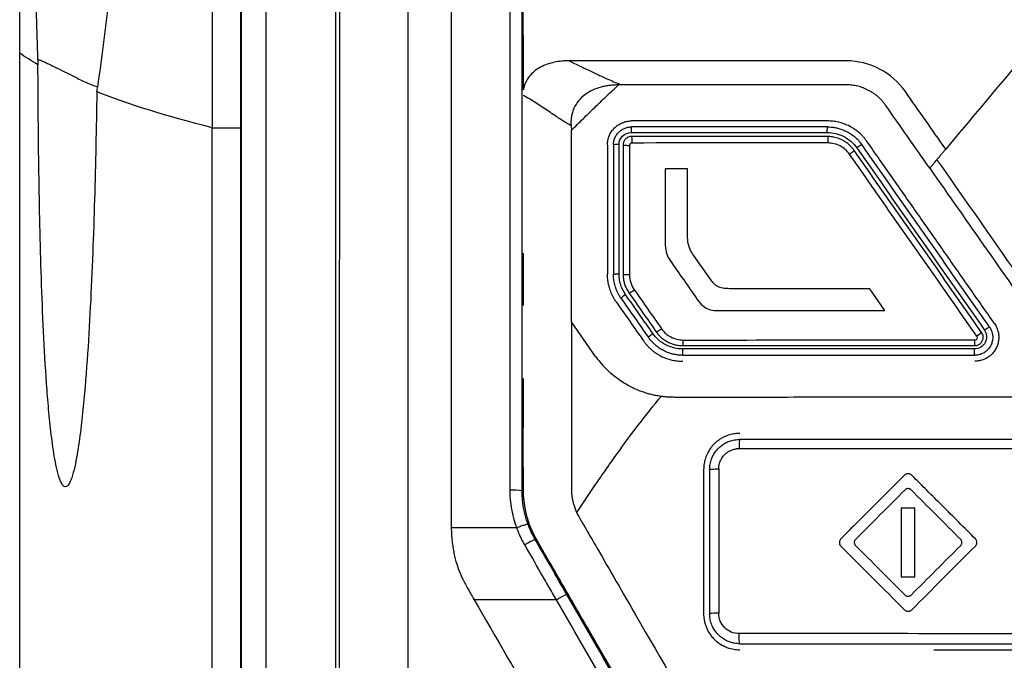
# Model space of a CAD drawing. Header units: millimetres. Extents: x -1263 to 1500, y -1080 to 1468.
# Tile 98 of 166: x 252 to 293, y 238 to 264. Entities that reach past the tile are written whole.
import ezdxf

# ---------------------------------------------------------------- set-up
doc = ezdxf.new("R2010")
doc.units = ezdxf.units.MM

msp = doc.modelspace()

# ---------------------------------------------------------------- linework, layer by layer
at = {"color": 7, "linetype": 'Continuous', "lineweight": 25}
for p, q in [((255.705, 261.552), (255.706, 261.552)), ((260.457, 259.851), (261.657, 259.851)), ((261.657, 259.851), (261.665, 259.851)), ((262.709, 259.925), (262.705, 259.925)), ((275.394, 259.939), (275.408, 259.741)), ((290.845, 258.806), (290.863, 258.828)), ((280.239, 258.148), (279.314, 258.149)), ((273.408, 252.454), (273.408, 254.637)), ((281.223, 253.506), (280.484, 254.558)), ((288.443, 252.243), (287.82, 253.154)), ((276.415, 250.343), (275.408, 251.781)), ((280.908, 245.637), (280.908, 239.637)), ((281.158, 245.637), (281.158, 239.637)), ((289.7, 244.03), (289.128, 244.03)), ((289.128, 244.03), (289.128, 241.17)), ((289.7, 241.17), (289.7, 244.03)), ((270.408, 243.213), (270.408, 243.211)), ((273.134, 243.211), (270.408, 243.211)), ((289.128, 241.17), (289.7, 241.17)), ((274.787, 240.211), (271.366, 240.211)), ((290.491, 238.138), (296.408, 238.138))]:
    msp.add_line(p, q, dxfattribs=at)
for centre, radius, start, end in [((272.982, 242.503), 2.275, 80.5014, 93.1413), ((274.922, 240.217), 2.705, 112.1904, 122.531)]:
    msp.add_arc(centre, radius, start, end, dxfattribs=at)
for points in [[(252.457, 262.956), (252.457, 306.671), (252.457, 350.236), (252.457, 393.391)], [(261.657, 259.851), (261.657, 276.75), (261.657, 310.433), (261.657, 343.886), (261.657, 360.555)], [(262.705, 259.925), (262.705, 293.653), (262.705, 327.274), (262.705, 360.551)], [(273.408, 262.637), (273.407, 277.716), (273.407, 292.736), (273.407, 307.637)], [(270.407, 288.671), (270.407, 273.583), (270.408, 258.412), (270.408, 243.213)], [(272.858, 244.774), (272.858, 259.45), (272.857, 274.099), (272.857, 288.671)], [(273.358, 244.747), (273.358, 259.411), (273.357, 274.047), (273.357, 288.605)], [(252.457, 254.304), (252.457, 257.189), (252.457, 260.072), (252.457, 262.956)], [(253.217, 262.476), (252.939, 262.635), (252.686, 262.795), (252.457, 262.956)], [(253.203, 262.707), (253.208, 262.63), (253.212, 262.553), (253.217, 262.476)], [(273.408, 261.424), (273.408, 261.828), (273.408, 262.233), (273.408, 262.637)], [(294, 262.566), (292.993, 261.366), (291.985, 260.165), (290.978, 258.965)], [(255.663, 261.341), (255.677, 261.412), (255.691, 261.482), (255.706, 261.552)], [(260.457, 259.851), (258.601, 260.325), (256.999, 260.824), (255.663, 261.341)], [(277.492, 261.638), (277.452, 261.637), (277.411, 261.636), (277.371, 261.635)], [(286.844, 261.638), (283.725, 261.638), (280.607, 261.638), (277.492, 261.638)], [(290.978, 258.965), (290.419, 259.763), (289.86, 260.561), (289.302, 261.358)], [(290.312, 258.172), (289.702, 259.043), (289.092, 259.914), (288.483, 260.785)], [(261.657, 171.492), (261.657, 200.864), (261.657, 230.396), (261.657, 259.851)], [(275.407, 254.637), (275.407, 256.339), (275.407, 258.04), (275.407, 259.741)], [(286.063, 259.888), (283.343, 259.887), (280.625, 259.887), (277.908, 259.887)], [(276.908, 259.137), (276.908, 257.344), (276.908, 255.55), (276.908, 253.756)], [(277.158, 259.137), (277.158, 257.344), (277.158, 255.551), (277.158, 253.756)], [(277.826, 259.119), (277.826, 257.327), (277.825, 255.535), (277.825, 253.741)], [(277.926, 259.237), (277.925, 259.231), (277.925, 259.225), (277.925, 259.218)], [(286.075, 259.219), (283.356, 259.219), (280.64, 259.219), (277.925, 259.218)], [(286.077, 259.238), (286.076, 259.231), (286.075, 259.225), (286.075, 259.219)], [(292.473, 251.338), (290.697, 253.874), (288.929, 256.399), (287.169, 258.912)], [(287.28, 259.016), (289.047, 256.492), (290.816, 253.966), (292.586, 251.438)], [(292.8, 251.568), (291.031, 254.094), (289.263, 256.619), (287.497, 259.141)], [(292.277, 251.181), (290.51, 253.705), (288.743, 256.229), (286.977, 258.75)], [(279.314, 258.149), (279.314, 257.086), (279.314, 256.023), (279.314, 254.96)], [(280.239, 255.467), (280.239, 256.361), (280.239, 257.254), (280.239, 258.148)], [(290.312, 258.172), (291.905, 255.897), (293.499, 253.621), (295.094, 251.343)], [(280.254, 255.121), (280.24, 255.235), (280.239, 255.352), (280.239, 255.467)], [(279.314, 254.96), (279.314, 254.837), (279.334, 254.712), (279.375, 254.596)], [(280.35, 254.782), (280.299, 254.889), (280.268, 255.005), (280.254, 255.121)], [(280.484, 254.558), (280.434, 254.629), (280.388, 254.704), (280.35, 254.782)], [(275.406, 251.781), (275.407, 252.733), (275.407, 253.685), (275.407, 254.637)], [(279.375, 254.596), (279.408, 254.502), (279.455, 254.411), (279.513, 254.33)], [(252.457, 252.744), (252.457, 253.264), (252.457, 253.784), (252.457, 254.304)], [(279.513, 254.33), (279.89, 253.791), (280.267, 253.251), (280.645, 252.712)], [(277.661, 252.912), (277.486, 253.162), (277.389, 253.465), (277.39, 253.774)], [(277.825, 253.741), (277.826, 253.509), (277.893, 253.298), (278.024, 253.109)], [(281.327, 253.375), (281.289, 253.415), (281.255, 253.46), (281.223, 253.506)], [(281.525, 253.229), (281.45, 253.262), (281.383, 253.315), (281.327, 253.375)], [(281.761, 253.17), (281.68, 253.179), (281.599, 253.196), (281.525, 253.229)], [(282.066, 253.157), (281.964, 253.157), (281.862, 253.158), (281.761, 253.17)], [(287.82, 253.154), (285.901, 253.155), (283.983, 253.156), (282.066, 253.157)], [(252.457, 250.918), (252.457, 251.527), (252.457, 252.135), (252.457, 252.744)], [(277.474, 252.752), (277.852, 252.213), (278.23, 251.673), (278.608, 251.134)], [(278.796, 251.292), (278.418, 251.832), (278.039, 252.372), (277.661, 252.912)], [(277.802, 252.982), (278.179, 252.443), (278.557, 251.903), (278.936, 251.363)], [(278.024, 253.109), (278.402, 252.57), (278.779, 252.031), (279.157, 251.492)], [(280.645, 252.712), (280.718, 252.608), (280.798, 252.508), (280.897, 252.429)], [(280.897, 252.429), (280.972, 252.369), (281.06, 252.322), (281.153, 252.293)], [(281.153, 252.293), (281.279, 252.254), (281.414, 252.243), (281.546, 252.243)], [(281.546, 252.243), (283.844, 252.243), (286.143, 252.243), (288.443, 252.243)], [(292.8, 251.568), (292.888, 251.443), (292.936, 251.29), (292.936, 251.138)], [(292.536, 251.138), (292.536, 251.209), (292.513, 251.28), (292.473, 251.338)], [(252.457, 183.113), (252.457, 205.724), (252.457, 228.338), (252.457, 250.918)], [(280.06, 251.022), (284.102, 251.023), (288.148, 251.024), (292.196, 251.024)], [(276.415, 250.343), (276.599, 250.08), (276.811, 249.843), (277.052, 249.632)], [(280.028, 250.651), (280.027, 250.647), (280.026, 250.642), (280.025, 250.637)], [(292.178, 250.652), (288.125, 250.652), (284.075, 250.651), (280.028, 250.651)], [(280.041, 250.387), (284.087, 250.387), (288.135, 250.388), (292.186, 250.388)], [(292.177, 250.638), (292.177, 250.642), (292.178, 250.647), (292.178, 250.652)], [(296.408, 246.888), (291.738, 246.888), (287.071, 246.888), (282.408, 246.887)], [(282.384, 246.507), (287.052, 246.506), (291.723, 246.506), (296.397, 246.506)], [(281.534, 245.659), (281.534, 243.661), (281.535, 241.657), (281.535, 239.656)], [(289.567, 245.396), (289.556, 245.408), (289.543, 245.418), (289.53, 245.426)], [(273.134, 243.211), (272.95, 243.716), (272.858, 244.237), (272.858, 244.774)], [(273.604, 243.356), (273.44, 243.805), (273.358, 244.27), (273.358, 244.747)], [(289.289, 244.788), (288.601, 244.101), (287.914, 243.413), (287.226, 242.725)], [(291.602, 242.725), (290.915, 243.413), (290.227, 244.101), (289.54, 244.788)], [(273.9, 242.722), (273.782, 242.926), (273.684, 243.138), (273.604, 243.356)], [(275.22, 240.437), (274.78, 241.199), (274.34, 241.96), (273.9, 242.722)], [(286.617, 242.753), (286.606, 242.742), (286.596, 242.729), (286.588, 242.716)], [(292.211, 242.447), (292.222, 242.458), (292.232, 242.47), (292.241, 242.483)], [(286.617, 242.446), (287.512, 241.552), (288.393, 240.67), (289.261, 239.803)], [(287.226, 242.474), (287.914, 241.787), (288.601, 241.099), (289.289, 240.411)], [(289.54, 240.411), (290.227, 241.099), (290.915, 241.787), (291.602, 242.474)], [(289.568, 239.803), (290.428, 240.663), (291.309, 241.544), (292.211, 242.447)], [(271.078, 240.71), (271.15, 240.585), (271.246, 240.418), (271.366, 240.211)], [(289.261, 239.803), (289.272, 239.792), (289.285, 239.781), (289.298, 239.773)], [(296.398, 238.805), (291.724, 238.805), (287.053, 238.806), (282.385, 238.806)], [(282.408, 238.387), (287.072, 238.388), (291.738, 238.388), (296.408, 238.388)]]:
    msp.add_open_spline(points, degree=3, dxfattribs=at)
for points, knots in [([(255.482, 378.337), (255.201, 373.521), (254.953, 368.703), (254.526, 359.065), (254.345, 354.247), (253.876, 339.789), (253.656, 330.15), (253.399, 315.688), (253.325, 310.866), (253.2, 301.223), (253.148, 296.401), (253.089, 289.168), (253.072, 286.757), (253.047, 281.937), (253.039, 279.527), (253.037, 274.711), (253.043, 272.304), (253.075, 268.698), (253.089, 267.497), (253.132, 265.099), (253.16, 263.901), (253.203, 262.707)], [0, 0, 0, 0, 0.125, 0.125, 0.25, 0.25, 0.5, 0.5, 0.625, 0.625, 0.75, 0.75, 0.8125, 0.8125, 0.875, 0.875, 0.9375, 0.9375, 0.96875, 0.96875, 1, 1, 1, 1]), ([(255.705, 261.552), (255.88, 262.711), (256.026, 263.89), (256.287, 266.271), (256.4, 267.466), (256.708, 271.059), (256.872, 273.466), (257.156, 278.292), (257.276, 280.713), (257.49, 285.547), (257.584, 287.962), (257.84, 295.204), (257.976, 300.026), (258.234, 309.663), (258.354, 314.479), (258.593, 324.105), (258.712, 328.915), (258.959, 338.531), (259.089, 343.337), (259.36, 352.938), (259.501, 357.734), (259.769, 367.31), (259.896, 372.091), (260.004, 376.863)], [0, 0, 0, 0, 0.03125, 0.03125, 0.0625, 0.0625, 0.125, 0.125, 0.1875, 0.1875, 0.25, 0.25, 0.375, 0.375, 0.5, 0.5, 0.625, 0.625, 0.75, 0.75, 0.875, 0.875, 1, 1, 1, 1]), ([(265.607, 173.307), (265.607, 204.872), (265.606, 236.525), (265.606, 299.61), (265.605, 331.042), (265.605, 362.169)], [0, 0, 0, 0, 0.5, 0.5, 1, 1, 1, 1]), ([(260.457, 361.755), (260.457, 344.947), (260.457, 328.021), (260.457, 294.022), (260.457, 276.95), (260.457, 259.851)], [0, 0, 0, 0, 0.5, 0.5, 1, 1, 1, 1]), ([(261.66, 360.551), (261.661, 352.225), (261.661, 343.879), (261.662, 327.149), (261.662, 318.766), (261.663, 301.974), (261.663, 293.562), (261.664, 276.72), (261.664, 268.29), (261.665, 259.851)], [0, 0, 0, 0, 0.25, 0.25, 0.5, 0.5, 0.75, 0.75, 1, 1, 1, 1]), ([(262.709, 259.925), (262.709, 260.826), (262.709, 262.617), (262.709, 265.284), (262.709, 267.914), (262.709, 270.508), (262.709, 273.065), (262.709, 275.586), (262.709, 278.07), (262.709, 280.518), (262.709, 282.929), (262.709, 285.304), (262.709, 287.642), (262.709, 289.944), (262.709, 292.21), (262.709, 294.438), (262.709, 296.631), (262.709, 298.787), (262.709, 300.907), (262.709, 302.99), (262.709, 305.037), (262.709, 307.047), (262.709, 309.021), (262.709, 310.959), (262.709, 312.86), (262.709, 314.725), (262.709, 316.554), (262.709, 318.347), (262.709, 320.103), (262.709, 321.823), (262.709, 323.507), (262.709, 325.154), (262.709, 326.766), (262.709, 328.341), (262.709, 329.88), (262.709, 331.383), (262.709, 332.85), (262.709, 334.281), (262.709, 335.676), (262.709, 337.035), (262.709, 338.358), (262.709, 339.644), (262.709, 340.895), (262.709, 342.11), (262.709, 343.289), (262.709, 344.432), (262.709, 345.54), (262.709, 346.611), (262.709, 347.647), (262.709, 348.646), (262.709, 349.61), (262.709, 350.538), (262.709, 351.431), (262.709, 352.287), (262.709, 353.108), (262.709, 353.894), (262.709, 354.643), (262.709, 355.357), (262.709, 356.035), (262.709, 356.677), (262.709, 357.284), (262.709, 357.856), (262.709, 358.391), (262.709, 358.891), (262.709, 359.356), (262.709, 359.784), (262.709, 360.178), (262.709, 360.428), (262.709, 360.547)], [0, 0, 0, 0, 0.02672, 0.053084, 0.079092, 0.104744, 0.13004, 0.15498, 0.179564, 0.203793, 0.227665, 0.251181, 0.274341, 0.297146, 0.319594, 0.341687, 0.363423, 0.384804, 0.405829, 0.426498, 0.44681, 0.466767, 0.486368, 0.505613, 0.524502, 0.543035, 0.561212, 0.579033, 0.596499, 0.613608, 0.630361, 0.646759, 0.6628, 0.678486, 0.693815, 0.708789, 0.723406, 0.737668, 0.751574, 0.765124, 0.778317, 0.791155, 0.803637, 0.815763, 0.827533, 0.838947, 0.850006, 0.860708, 0.871054, 0.881044, 0.890678, 0.899957, 0.908879, 0.917446, 0.925656, 0.933511, 0.941009, 0.948152, 0.954938, 0.961369, 0.967444, 0.973163, 0.978525, 0.983532, 0.988183, 0.992478, 0.996417, 1, 1, 1, 1]), ([(265.768, 173.306), (265.768, 174.178), (265.768, 175.922), (265.767, 178.538), (265.767, 181.154), (265.767, 183.771), (265.766, 186.387), (265.766, 189.004), (265.766, 191.621), (265.765, 194.239), (265.765, 196.856), (265.765, 199.474), (265.765, 202.091), (265.765, 204.709), (265.764, 207.327), (265.764, 209.944), (265.764, 212.562), (265.764, 215.18), (265.764, 217.797), (265.764, 220.415), (265.764, 223.032), (265.764, 225.649), (265.765, 228.267), (265.765, 230.883), (265.765, 233.5), (265.765, 236.117), (265.765, 238.733), (265.766, 243.314), (265.767, 249.857), (265.768, 258.356), (265.77, 266.843), (265.772, 275.323), (265.774, 283.792), (265.777, 290.843), (265.779, 296.475), (265.78, 300.282), (265.782, 304.503), (265.783, 307.315), (265.784, 309.137)], [0, 0, 0, 0, 0.019244, 0.038486, 0.057726, 0.076965, 0.096203, 0.115439, 0.134673, 0.153907, 0.173139, 0.192371, 0.211601, 0.230831, 0.250059, 0.269287, 0.288515, 0.307742, 0.326968, 0.346195, 0.365421, 0.384646, 0.403872, 0.423098, 0.442324, 0.46155, 0.480776, 0.500003, 0.562569, 0.62509, 0.687571, 0.750013, 0.812559, 0.874993, 0.906248, 0.937489, 0.959486, 1, 1, 1, 1]), ([(268.607, 309.137), (268.607, 288.227), (268.607, 267.187), (268.608, 225.023), (268.608, 203.898), (268.609, 182.817)], [0, 0, 0, 0, 0.5, 0.5, 1, 1, 1, 1]), ([(253.203, 262.707), (253.244, 262.691), (253.322, 262.661), (253.457, 262.603), (253.618, 262.528), (253.996, 262.344), (254.416, 262.138), (254.865, 261.909), (255.105, 261.791), (255.346, 261.683), (255.549, 261.603), (255.666, 261.565), (255.705, 261.552)], [0, 0, 0, 0, 0.060505, 0.11628, 0.194543, 0.285042, 0.622704, 0.707268, 0.791895, 0.883976, 0.961301, 1, 1, 1, 1]), ([(275.304, 262.637), (275.266, 262.637), (275.164, 262.636), (274.961, 262.622), (274.595, 262.567), (274.199, 262.433), (273.857, 262.206), (273.665, 262.01), (273.537, 261.812), (273.452, 261.624), (273.422, 261.491), (273.408, 261.424)], [0, 0, 0, 0, 0.046072, 0.125465, 0.250154, 0.499406, 0.628688, 0.7494, 0.832631, 0.915862, 1, 1, 1, 1]), ([(286.844, 262.637), (286.604, 262.639), (286.363, 262.638), (285.882, 262.638), (285.16, 262.638), (283.476, 262.637), (280.109, 262.637), (277.225, 262.637), (275.304, 262.637)], [0, 0, 0, 0, 0.0625, 0.0625, 0.125, 0.25, 0.5, 1, 1, 1, 1]), ([(275.304, 262.637), (275.383, 262.6), (275.541, 262.526), (275.772, 262.417), (275.998, 262.31), (276.218, 262.204), (276.429, 262.104), (276.676, 261.985), (276.94, 261.864), (277.227, 261.741), (277.404, 261.672), (277.492, 261.638)], [0, 0, 0, 0, 0.101127, 0.201645, 0.301609, 0.401066, 0.500062, 0.592094, 0.750106, 0.876032, 1, 1, 1, 1]), ([(289.302, 261.358), (289.024, 261.754), (288.653, 262.075), (287.805, 262.514), (287.329, 262.634), (286.844, 262.637)], [0, 0, 0, 0, 0.5, 0.5, 1, 1, 1, 1]), ([(255.663, 261.341), (255.643, 259.849), (255.613, 258.358), (255.527, 255.378), (255.472, 253.89), (255.357, 251.662), (255.314, 250.918), (255.209, 249.443), (255.149, 248.71), (255.036, 247.627), (254.994, 247.268), (254.921, 246.737), (254.895, 246.562), (254.838, 246.213), (254.807, 246.04), (254.738, 245.707), (254.699, 245.545), (254.632, 245.322), (254.609, 245.252), (254.557, 245.124), (254.529, 245.066), (254.47, 244.974), (254.437, 244.939), (254.372, 244.907), (254.338, 244.909), (254.274, 244.947), (254.244, 244.983), (254.189, 245.073), (254.163, 245.129), (254.091, 245.311), (254.051, 245.452), (253.979, 245.755), (253.947, 245.913), (253.861, 246.398), (253.814, 246.737), (253.73, 247.43), (253.694, 247.784), (253.63, 248.495), (253.602, 248.853), (253.525, 249.931), (253.484, 250.656), (253.414, 252.113), (253.385, 252.846), (253.312, 255.051), (253.28, 256.533), (253.235, 259.501), (253.223, 260.988), (253.217, 262.476)], [0, 0, 0, 0, 0.125, 0.125, 0.25, 0.25, 0.3125, 0.3125, 0.375, 0.375, 0.40625, 0.40625, 0.421875, 0.421875, 0.4375, 0.4375, 0.453125, 0.453125, 0.460937, 0.460937, 0.46875, 0.46875, 0.476562, 0.476562, 0.484375, 0.484375, 0.492187, 0.492187, 0.5, 0.5, 0.515625, 0.515625, 0.53125, 0.53125, 0.5625, 0.5625, 0.59375, 0.59375, 0.625, 0.625, 0.6875, 0.6875, 0.75, 0.75, 0.875, 0.875, 1, 1, 1, 1]), ([(277.371, 261.635), (277.307, 261.634), (277.181, 261.631), (276.995, 261.612), (276.817, 261.584), (276.577, 261.529), (276.287, 261.428), (275.964, 261.239), (275.694, 260.987), (275.532, 260.722), (275.447, 260.492), (275.407, 260.312), (275.386, 260.126), (275.391, 260.002), (275.394, 259.939)], [0, 0, 0, 0, 0.064996, 0.127914, 0.188991, 0.248481, 0.378007, 0.499068, 0.625615, 0.748812, 0.810556, 0.873907, 0.936385, 1, 1, 1, 1]), ([(275.408, 259.741), (275.568, 259.903), (275.89, 260.226), (276.379, 260.702), (276.872, 261.173), (277.204, 261.481), (277.371, 261.635)], [0, 0, 0, 0, 0.250846, 0.5011052, 0.7508118, 1, 1, 1, 1]), ([(288.483, 260.785), (288.456, 260.822), (288.402, 260.895), (288.312, 260.998), (288.216, 261.095), (288.114, 261.184), (288.005, 261.267), (287.889, 261.342), (287.738, 261.427), (287.548, 261.513), (287.319, 261.585), (287.084, 261.629), (286.924, 261.635), (286.844, 261.638)], [0, 0, 0, 0, 0.071704, 0.142757, 0.213497, 0.284267, 0.35541, 0.427262, 0.500152, 0.627059, 0.75145, 0.875146, 1, 1, 1, 1]), ([(275.394, 259.939), (275.346, 259.965), (275.246, 260.02), (275.092, 260.113), (274.915, 260.227), (274.701, 260.37), (274.459, 260.538), (274.202, 260.713), (273.948, 260.88), (273.684, 261.042), (273.502, 261.14), (273.408, 261.19)], [0, 0, 0, 0, 0.077532, 0.160725, 0.24971, 0.363548, 0.50029, 0.626871, 0.749928, 0.870393, 1, 1, 1, 1]), ([(276.908, 259.137), (276.909, 259.17), (276.91, 259.236), (276.925, 259.333), (276.949, 259.428), (276.993, 259.551), (277.07, 259.696), (277.195, 259.848), (277.348, 259.974), (277.522, 260.065), (277.711, 260.126), (277.842, 260.134), (277.908, 260.137)], [0, 0, 0, 0, 0.062912, 0.125188, 0.187441, 0.250282, 0.375148, 0.500025, 0.623873, 0.749259, 0.875243, 1, 1, 1, 1]), ([(286.063, 260.138), (285.384, 260.138), (284.024, 260.137), (281.985, 260.137), (279.946, 260.137), (278.587, 260.137), (277.908, 260.137)], [0, 0, 0, 0, 0.249879, 0.499835, 0.749873, 1, 1, 1, 1]), ([(287.702, 259.285), (287.675, 259.321), (287.624, 259.392), (287.54, 259.488), (287.458, 259.573), (287.378, 259.646), (287.3, 259.71), (287.227, 259.765), (287.158, 259.812), (287.096, 259.851), (287.039, 259.884), (286.928, 259.943), (286.757, 260.019), (286.522, 260.089), (286.29, 260.13), (286.138, 260.135), (286.063, 260.138)], [0, 0, 0, 0, 0.070733, 0.136869, 0.198407, 0.255346, 0.307687, 0.355429, 0.398573, 0.437117, 0.471062, 0.500407, 0.634256, 0.762135, 0.884048, 1, 1, 1, 1]), ([(260.461, 171.492), (260.435, 173.229), (260.457, 174.967), (260.457, 180.703), (260.457, 184.699), (260.457, 212.476), (260.457, 236.194), (260.457, 259.851)], [0, 0, 0, 0, 0.017155, 0.017155, 0.0566366, 0.0566366, 0.2916997, 0.2916997, 0.2916997, 0.2916997]), ([(261.665, 259.851), (261.665, 245.136), (261.666, 230.404), (261.667, 200.935), (261.668, 186.207), (261.668, 171.492)], [0, 0, 0, 0, 0.5, 0.5, 1, 1, 1, 1]), ([(262.705, 173.503), (262.705, 180.7), (262.705, 187.9), (262.705, 202.305), (262.705, 209.511), (262.705, 231.125), (262.705, 245.534), (262.705, 259.925)], [0, 0, 0, 0, 0.25, 0.25, 0.5, 0.5, 1, 1, 1, 1]), ([(262.708, 173.503), (262.709, 180.7), (262.709, 187.9), (262.709, 202.305), (262.709, 209.511), (262.709, 231.126), (262.709, 245.534), (262.709, 259.925)], [0, 0, 0, 0, 0.25, 0.25, 0.5, 0.5, 1, 1, 1, 1]), ([(277.158, 259.137), (277.159, 259.167), (277.161, 259.226), (277.177, 259.312), (277.201, 259.394), (277.234, 259.471), (277.275, 259.543), (277.322, 259.609), (277.39, 259.684), (277.484, 259.762), (277.612, 259.832), (277.755, 259.878), (277.856, 259.884), (277.908, 259.887)], [0, 0, 0, 0, 0.075381, 0.149441, 0.222181, 0.293605, 0.363716, 0.432518, 0.500016, 0.619744, 0.742972, 0.869718, 1, 1, 1, 1]), ([(277.908, 259.887), (277.906, 259.886), (277.904, 259.884), (277.9, 259.868), (277.897, 259.844), (277.894, 259.813), (277.892, 259.78), (277.89, 259.746), (277.889, 259.713), (277.888, 259.684), (277.888, 259.665), (277.888, 259.656)], [0, 0, 0, 0, 0.138332, 0.275951, 0.409216, 0.534987, 0.650943, 0.755693, 0.848673, 0.92995, 1, 1, 1, 1]), ([(286.048, 259.656), (286.048, 259.671), (286.049, 259.701), (286.051, 259.738), (286.053, 259.78), (286.055, 259.83), (286.058, 259.878), (286.062, 259.884), (286.063, 259.888)], [0, 0, 0, 0, 0.117206, 0.241132, 0.317561, 0.500729, 0.759381, 1, 1, 1, 1]), ([(286.063, 259.888), (286.107, 259.887), (286.199, 259.885), (286.342, 259.867), (286.498, 259.835), (286.663, 259.785), (286.835, 259.712), (287.011, 259.614), (287.184, 259.487), (287.353, 259.331), (287.448, 259.206), (287.497, 259.141)], [0, 0, 0, 0, 0.077633, 0.163636, 0.258009, 0.360752, 0.471866, 0.591349, 0.7192, 0.855417, 1, 1, 1, 1]), ([(277.389, 259.157), (277.39, 259.287), (277.444, 259.417), (277.627, 259.602), (277.756, 259.656), (277.888, 259.656)], [0, 0, 0, 0, 0.5, 0.5, 1, 1, 1, 1]), ([(277.907, 259.487), (277.886, 259.486), (277.846, 259.484), (277.787, 259.468), (277.732, 259.442), (277.682, 259.407), (277.639, 259.364), (277.603, 259.314), (277.577, 259.258), (277.561, 259.199), (277.559, 259.158), (277.558, 259.138)], [0, 0, 0, 0, 0.1106154, 0.2212838, 0.3320358, 0.4429017, 0.5539121, 0.6650971, 0.7764868, 0.8881112, 1, 1, 1, 1]), ([(277.888, 259.656), (278.469, 259.656), (279.829, 259.656), (282.003, 259.656), (284.142, 259.656), (285.503, 259.656), (286.048, 259.656)], [0, 0, 0, 0, 0.213894, 0.499998, 0.799498, 1, 1, 1, 1]), ([(286.062, 259.488), (285.382, 259.488), (284.022, 259.487), (281.983, 259.487), (279.945, 259.487), (278.586, 259.487), (277.907, 259.487)], [0, 0, 0, 0, 0.24999, 0.499983, 0.749984, 1, 1, 1, 1]), ([(277.908, 259.487), (277.912, 259.487), (277.917, 259.464), (277.924, 259.367), (277.926, 259.297), (277.926, 259.237)], [0, 0, 0, 0, 0.5, 0.5, 1, 1, 1, 1]), ([(286.048, 259.656), (286.288, 259.657), (286.53, 259.598), (286.955, 259.377), (287.142, 259.213), (287.28, 259.016)], [0, 0, 0, 0, 0.5, 0.5, 1, 1, 1, 1]), ([(287.169, 258.912), (287.145, 258.945), (287.098, 259.008), (287.022, 259.09), (286.947, 259.16), (286.874, 259.218), (286.806, 259.266), (286.745, 259.304), (286.638, 259.362), (286.481, 259.428), (286.269, 259.479), (286.13, 259.485), (286.062, 259.488)], [0, 0, 0, 0, 0.094599, 0.181494, 0.260683, 0.332165, 0.39594, 0.452006, 0.500363, 0.677734, 0.844277, 1, 1, 1, 1]), ([(286.063, 259.488), (286.067, 259.488), (286.07, 259.464), (286.075, 259.367), (286.077, 259.297), (286.077, 259.238)], [0, 0, 0, 0, 0.5, 0.5, 1, 1, 1, 1]), ([(293.005, 251.711), (292.65, 252.218), (291.941, 253.23), (290.879, 254.748), (289.818, 256.263), (288.759, 257.775), (288.054, 258.782), (287.702, 259.285)], [0, 0, 0, 0, 0.20056, 0.400837, 0.600833, 0.800553, 1, 1, 1, 1]), ([(277.389, 259.157), (277.333, 259.157), (277.269, 259.155), (277.18, 259.147), (277.158, 259.142), (277.158, 259.137)], [0, 0, 0, 0, 0.5, 0.5, 1, 1, 1, 1]), ([(277.39, 253.774), (277.39, 254.149), (277.39, 255.047), (277.39, 256.469), (277.389, 257.888), (277.389, 258.785), (277.389, 259.157)], [0, 0, 0, 0, 0.20914, 0.500001, 0.792607, 1, 1, 1, 1]), ([(277.558, 259.138), (277.558, 258.241), (277.558, 256.448), (277.558, 254.654), (277.558, 253.757)], [0, 0, 0, 0, 0.500097, 1, 1, 1, 1]), ([(277.558, 259.137), (277.558, 259.137), (277.563, 259.133), (277.59, 259.129), (277.611, 259.126), (277.691, 259.12), (277.765, 259.118), (277.826, 259.119)], [0, 0, 0, 0, 0.25, 0.25, 0.5, 0.5, 1, 1, 1, 1]), ([(277.925, 259.218), (277.898, 259.218), (277.875, 259.209), (277.836, 259.17), (277.826, 259.146), (277.826, 259.119)], [0, 0, 0, 0, 0.5, 0.5, 1, 1, 1, 1]), ([(286.977, 258.75), (286.874, 258.897), (286.744, 259.012), (286.424, 259.178), (286.255, 259.22), (286.075, 259.219)], [0, 0, 0, 0, 0.5, 0.5, 1, 1, 1, 1]), ([(286.977, 258.75), (287.026, 258.784), (287.081, 258.826), (287.156, 258.888), (287.172, 258.908), (287.169, 258.912)], [0, 0, 0, 0, 0.5, 0.5, 1, 1, 1, 1]), ([(287.497, 259.141), (287.494, 259.146), (287.471, 259.137), (287.386, 259.088), (287.328, 259.05), (287.28, 259.016)], [0, 0, 0, 0, 0.5, 0.5, 1, 1, 1, 1]), ([(290.978, 258.965), (290.971, 258.956), (290.949, 258.93), (290.908, 258.882), (290.859, 258.823), (290.796, 258.748), (290.714, 258.651), (290.649, 258.572), (290.616, 258.533)], [0, 0, 0, 0, 0.080783, 0.242611, 0.377749, 0.499722, 0.74977, 1, 1, 1, 1]), ([(290.312, 258.172), (290.319, 258.18), (290.332, 258.194), (290.367, 258.236), (290.423, 258.303), (290.512, 258.409), (290.58, 258.491), (290.616, 258.533)], [0, 0, 0, 0, 0.120083, 0.214891, 0.45295, 0.715286, 1, 1, 1, 1]), ([(326.196, 258.534), (325.152, 257.042), (323.845, 255.176), (322.407, 253.122), (322.015, 252.562), (321.754, 252.189), (321.625, 252), (321.356, 251.633), (321.211, 251.459), (320.893, 251.139), (320.377, 250.702), (319.565, 250.296), (318.904, 250.147), (318.456, 250.085), (318.228, 250.075), (317.543, 250.072), (317.086, 250.074), (315.716, 250.074), (312.975, 250.074), (308.406, 250.074), (303.838, 250.074), (301.096, 250.074), (299.726, 250.074), (299.269, 250.071), (298.584, 250.075), (298.356, 250.085), (297.908, 250.147), (297.247, 250.296), (296.435, 250.702), (295.92, 251.139), (295.601, 251.458), (295.456, 251.633), (295.187, 252), (295.059, 252.188), (294.797, 252.562), (294.405, 253.122), (292.967, 255.176), (291.66, 257.041), (290.616, 258.533)], [0, 0, 0, 0, 0.125, 0.15625, 0.171875, 0.171875, 0.1875, 0.1875, 0.203125, 0.203125, 0.21875, 0.25, 0.265625, 0.265625, 0.28125, 0.28125, 0.3125, 0.3125, 0.375, 0.5, 0.625, 0.6875, 0.6875, 0.71875, 0.71875, 0.734375, 0.734375, 0.75, 0.78125, 0.796875, 0.796875, 0.8125, 0.8125, 0.828125, 0.828125, 0.84375, 0.875, 1, 1, 1, 1]), ([(277.269, 252.609), (277.247, 252.643), (277.201, 252.71), (277.141, 252.816), (277.087, 252.925), (277.04, 253.038), (276.991, 253.179), (276.946, 253.35), (276.914, 253.552), (276.91, 253.688), (276.908, 253.756)], [0, 0, 0, 0, 0.100191, 0.199811, 0.29923, 0.398819, 0.498949, 0.666326, 0.832758, 1, 1, 1, 1]), ([(277.158, 253.756), (277.158, 253.76), (277.18, 253.765), (277.269, 253.771), (277.333, 253.773), (277.39, 253.774)], [0, 0, 0, 0, 0.5, 0.5, 1, 1, 1, 1]), ([(277.474, 252.752), (277.449, 252.791), (277.398, 252.867), (277.335, 252.985), (277.283, 253.102), (277.241, 253.219), (277.208, 253.333), (277.184, 253.445), (277.169, 253.552), (277.159, 253.656), (277.158, 253.723), (277.158, 253.756)], [0, 0, 0, 0, 0.129849, 0.255012, 0.375491, 0.491285, 0.602394, 0.70882, 0.810562, 0.907622, 1, 1, 1, 1]), ([(277.558, 253.757), (277.558, 253.757), (277.558, 253.71), (277.563, 253.613), (277.587, 253.463), (277.632, 253.304), (277.701, 253.139), (277.767, 253.036), (277.802, 252.982)], [0, 0, 0, 0, 0.00041, 0.168503, 0.352507, 0.552424, 0.768255, 1, 1, 1, 1]), ([(277.558, 253.756), (277.558, 253.753), (277.584, 253.748), (277.69, 253.742), (277.764, 253.741), (277.825, 253.741)], [0, 0, 0, 0, 0.5, 0.5, 1, 1, 1, 1]), ([(277.661, 252.912), (277.614, 252.878), (277.56, 252.838), (277.487, 252.776), (277.471, 252.757), (277.474, 252.752)], [0, 0, 0, 0, 0.5, 0.5, 1, 1, 1, 1]), ([(277.802, 252.982), (277.805, 252.977), (277.829, 252.987), (277.916, 253.037), (277.975, 253.075), (278.024, 253.109)], [0, 0, 0, 0, 0.5, 0.5, 1, 1, 1, 1]), ([(277.269, 252.609), (277.458, 252.339), (277.836, 251.8), (278.214, 251.26), (278.403, 250.99)], [0, 0, 0, 0, 0.500004, 1, 1, 1, 1]), ([(275.408, 251.781), (275.408, 249.631), (275.408, 247.346), (275.408, 245.06), (275.408, 244.858), (275.407, 244.791), (275.412, 244.657), (275.418, 244.591), (275.464, 244.262), (275.548, 244.008), (275.783, 243.529), (275.931, 243.302), (276.201, 242.838), (276.335, 242.605), (277.006, 241.443), (279.691, 236.793), (282.646, 231.675), (285.198, 227.254), (285.601, 226.555), (285.803, 226.206), (285.868, 226.088), (286.011, 225.862), (286.406, 225.322), (287.18, 224.765), (287.957, 224.577), (288.355, 224.538), (288.49, 224.538), (288.759, 224.538), (291.046, 224.538), (297.639, 224.538), (308.408, 224.538), (319.177, 224.538), (325.77, 224.538), (328.057, 224.538), (328.326, 224.538), (328.461, 224.541), (328.859, 224.583), (329.641, 224.771), (330.42, 225.317), (330.808, 225.86), (330.948, 226.089), (331.013, 226.207), (331.215, 226.556), (331.618, 227.254), (334.17, 231.676), (337.125, 236.793), (339.81, 241.443), (340.481, 242.606), (340.614, 242.839), (340.884, 243.303), (341.034, 243.529), (341.267, 244.009), (341.373, 244.326), (341.403, 244.658), (341.409, 244.791), (341.408, 244.859), (341.408, 245.061), (341.408, 247.346), (341.408, 249.632), (341.408, 251.782)], [0, 0, 0, 0, 0.0625, 0.066406, 0.066406, 0.068359, 0.068359, 0.070312, 0.070312, 0.078125, 0.078125, 0.085937, 0.085937, 0.09375, 0.09375, 0.125, 0.25, 0.265625, 0.273438, 0.273438, 0.277344, 0.277344, 0.28125, 0.296875, 0.304688, 0.304688, 0.308594, 0.308594, 0.3125, 0.375, 0.5, 0.625, 0.6875, 0.691406, 0.691406, 0.695313, 0.695313, 0.703125, 0.71875, 0.722656, 0.722656, 0.726563, 0.726563, 0.734375, 0.75, 0.875, 0.90625, 0.90625, 0.914062, 0.914062, 0.921875, 0.921875, 0.929687, 0.931641, 0.931641, 0.933594, 0.933594, 0.9375, 1, 1, 1, 1]), ([(278.936, 251.363), (278.938, 251.359), (278.962, 251.368), (279.049, 251.419), (279.108, 251.457), (279.157, 251.492)], [0, 0, 0, 0, 0.5, 0.5, 1, 1, 1, 1]), ([(279.157, 251.492), (279.261, 251.344), (279.393, 251.229), (279.706, 251.066), (279.876, 251.024), (280.06, 251.022)], [0, 0, 0, 0, 0.5, 0.5, 1, 1, 1, 1]), ([(292.586, 251.438), (292.635, 251.472), (292.692, 251.51), (292.775, 251.561), (292.798, 251.571), (292.8, 251.568)], [0, 0, 0, 0, 0.5, 0.5, 1, 1, 1, 1]), ([(293.005, 251.711), (293.024, 251.683), (293.061, 251.626), (293.106, 251.534), (293.147, 251.423), (293.179, 251.29), (293.184, 251.188), (293.186, 251.138)], [0, 0, 0, 0, 0.166863, 0.3331, 0.50045, 0.750495, 1, 1, 1, 1]), ([(278.608, 251.134), (278.605, 251.138), (278.621, 251.156), (278.694, 251.218), (278.748, 251.258), (278.796, 251.292)], [0, 0, 0, 0, 0.5, 0.5, 1, 1, 1, 1]), ([(280.041, 250.387), (279.999, 250.388), (279.909, 250.39), (279.768, 250.407), (279.613, 250.438), (279.449, 250.488), (279.276, 250.56), (279.1, 250.657), (278.924, 250.784), (278.754, 250.942), (278.658, 251.068), (278.608, 251.134)], [0, 0, 0, 0, 0.075816, 0.160458, 0.253926, 0.356218, 0.467334, 0.587272, 0.71603, 0.853607, 1, 1, 1, 1]), ([(280.028, 250.651), (279.788, 250.651), (279.546, 250.71), (279.121, 250.931), (278.934, 251.094), (278.796, 251.292)], [0, 0, 0, 0, 0.5, 0.5, 1, 1, 1, 1]), ([(278.936, 251.363), (278.958, 251.332), (279.003, 251.271), (279.079, 251.189), (279.157, 251.115), (279.238, 251.051), (279.32, 250.995), (279.402, 250.947), (279.483, 250.907), (279.563, 250.874), (279.641, 250.847), (279.716, 250.826), (279.789, 250.811), (279.858, 250.799), (279.923, 250.792), (279.985, 250.788), (280.024, 250.788), (280.043, 250.787)], [0, 0, 0, 0, 0.089149, 0.175086, 0.257812, 0.337326, 0.413628, 0.486719, 0.556597, 0.623264, 0.686718, 0.746961, 0.803992, 0.857811, 0.908419, 0.955815, 1, 1, 1, 1]), ([(292.586, 251.438), (292.638, 251.364), (292.67, 251.276), (292.682, 251.095), (292.662, 251.002), (292.579, 250.841), (292.515, 250.773), (292.36, 250.678), (292.27, 250.652), (292.178, 250.652)], [0, 0, 0, 0, 0.25, 0.25, 0.5, 0.5, 0.75, 0.75, 1, 1, 1, 1]), ([(292.936, 251.138), (292.935, 251.108), (292.933, 251.049), (292.917, 250.963), (292.892, 250.879), (292.857, 250.799), (292.814, 250.725), (292.763, 250.656), (292.705, 250.595), (292.642, 250.54), (292.573, 250.493), (292.5, 250.455), (292.424, 250.425), (292.345, 250.403), (292.266, 250.39), (292.212, 250.388), (292.186, 250.388)], [0, 0, 0, 0, 0.07523, 0.14987, 0.223922, 0.297386, 0.370263, 0.442556, 0.514264, 0.585391, 0.655936, 0.725902, 0.79529, 0.864101, 0.932337, 1, 1, 1, 1]), ([(293.186, 251.138), (293.185, 251.105), (293.183, 251.04), (293.168, 250.944), (293.144, 250.848), (293.099, 250.725), (293.023, 250.579), (292.898, 250.426), (292.746, 250.301), (292.571, 250.209), (292.382, 250.149), (292.251, 250.141), (292.186, 250.138)], [0, 0, 0, 0, 0.062267, 0.124286, 0.18667, 0.250021, 0.375726, 0.500001, 0.624274, 0.749618, 0.875262, 1, 1, 1, 1]), ([(292.187, 250.788), (292.206, 250.789), (292.245, 250.791), (292.302, 250.806), (292.356, 250.83), (292.407, 250.864), (292.451, 250.906), (292.487, 250.956), (292.515, 251.013), (292.532, 251.074), (292.535, 251.116), (292.536, 251.138)], [0, 0, 0, 0, 0.105466, 0.212314, 0.320558, 0.43021, 0.541282, 0.653786, 0.767733, 0.883135, 1, 1, 1, 1]), ([(292.196, 251.024), (292.233, 251.024), (292.267, 251.045), (292.301, 251.11), (292.298, 251.151), (292.277, 251.181)], [0, 0, 0, 0, 0.5, 0.5, 1, 1, 1, 1]), ([(292.473, 251.338), (292.475, 251.335), (292.457, 251.317), (292.381, 251.256), (292.325, 251.215), (292.277, 251.181)], [0, 0, 0, 0, 0.5, 0.5, 1, 1, 1, 1]), ([(278.403, 250.99), (278.43, 250.954), (278.483, 250.88), (278.573, 250.777), (278.669, 250.68), (278.772, 250.589), (278.882, 250.506), (278.997, 250.43), (279.169, 250.333), (279.392, 250.238), (279.65, 250.172), (279.862, 250.142), (279.987, 250.139), (280.041, 250.137)], [0, 0, 0, 0, 0.070918, 0.142025, 0.213323, 0.284811, 0.356489, 0.428357, 0.500415, 0.665908, 0.804348, 0.915715, 1, 1, 1, 1]), ([(280.041, 250.787), (280.042, 250.788), (280.045, 250.79), (280.048, 250.803), (280.05, 250.824), (280.053, 250.858), (280.055, 250.897), (280.056, 250.94), (280.06, 250.978), (280.06, 251.008), (280.06, 251.022)], [0, 0, 0, 0, 0.117355, 0.241002, 0.36956, 0.500513, 0.684615, 0.759789, 0.883136, 1, 1, 1, 1]), ([(280.043, 250.787), (280.718, 250.787), (282.067, 250.787), (284.091, 250.787), (286.115, 250.788), (288.139, 250.788), (290.163, 250.788), (291.512, 250.788), (292.187, 250.788)], [0, 0, 0, 0, 0.166792, 0.3335291, 0.5002149, 0.6668529, 0.8334468, 1, 1, 1, 1]), ([(292.186, 250.788), (292.188, 250.788), (292.191, 250.81), (292.195, 250.902), (292.196, 250.967), (292.196, 251.024)], [0, 0, 0, 0, 0.5, 0.5, 1, 1, 1, 1]), ([(280.025, 250.637), (280.025, 250.578), (280.027, 250.508), (280.033, 250.411), (280.038, 250.387), (280.041, 250.387)], [0, 0, 0, 0, 0.5, 0.5, 1, 1, 1, 1]), ([(292.186, 250.388), (292.184, 250.388), (292.181, 250.411), (292.178, 250.509), (292.177, 250.578), (292.177, 250.638)], [0, 0, 0, 0, 0.5, 0.5, 1, 1, 1, 1]), ([(278.738, 248.753), (278.679, 248.768), (278.555, 248.8), (278.365, 248.862), (278.164, 248.938), (277.953, 249.032), (277.733, 249.146), (277.507, 249.283), (277.276, 249.444), (277.128, 249.568), (277.052, 249.632)], [0, 0, 0, 0, 0.095627, 0.199775, 0.311826, 0.431938, 0.560586, 0.698456, 0.84518, 1, 1, 1, 1]), ([(291.351, 221.538), (290.918, 221.538), (290.031, 221.538), (288.953, 221.537), (288.21, 221.539), (287.828, 221.594), (287.445, 221.677), (286.973, 221.838), (286.351, 222.159), (285.711, 222.649), (285.207, 223.239), (284.903, 223.763), (284.601, 224.29), (283.777, 225.714), (282.066, 228.681), (279.472, 233.171), (277.169, 237.16), (275.502, 240.048), (274.782, 241.295), (274.291, 242.145), (274.07, 242.526), (273.901, 242.824), (273.782, 243.053), (273.689, 243.278), (273.577, 243.603), (273.476, 244.029), (273.416, 244.497), (273.409, 245.035), (273.407, 245.842), (273.408, 246.95), (273.408, 248.215), (273.408, 249.031), (273.408, 249.426)], [0, 0, 0, 0, 0.036034, 0.073917, 0.089837, 0.097883, 0.105985, 0.122478, 0.139249, 0.164103, 0.189184, 0.203299, 0.214547, 0.23985, 0.340432, 0.500048, 0.672189, 0.724663, 0.778206, 0.792312, 0.806498, 0.814989, 0.820873, 0.828004, 0.835266, 0.849552, 0.864506, 0.874526, 0.894441, 0.931833, 0.967054, 1, 1, 1, 1]), ([(275.627, 243.85), (275.85, 244.18), (276.241, 244.757), (276.804, 245.578), (277.432, 246.471), (278.2, 247.511), (278.822, 248.286), (279.135, 248.676)], [0, 0, 0, 0, 0.200256, 0.350393, 0.500433, 0.748675, 1, 1, 1, 1]), ([(279.691, 248.637), (279.627, 248.638), (279.498, 248.64), (279.306, 248.654), (279.115, 248.677), (278.926, 248.709), (278.801, 248.738), (278.738, 248.753)], [0, 0, 0, 0, 0.200702, 0.400588, 0.600123, 0.799773, 1, 1, 1, 1]), ([(337.124, 248.638), (336.464, 248.638), (335.144, 248.638), (333.164, 248.638), (331.183, 248.638), (329.203, 248.638), (327.222, 248.638), (325.242, 248.638), (323.261, 248.638), (321.281, 248.638), (319.3, 248.638), (317.32, 248.638), (315.339, 248.638), (313.359, 248.638), (311.378, 248.638), (309.398, 248.638), (307.417, 248.638), (305.437, 248.638), (303.457, 248.638), (301.476, 248.638), (299.496, 248.638), (297.515, 248.638), (295.535, 248.638), (293.554, 248.638), (291.574, 248.638), (289.593, 248.638), (287.613, 248.638), (285.632, 248.638), (283.652, 248.637), (281.671, 248.637), (280.351, 248.637), (279.691, 248.637)], [0, 0, 0, 0, 0.034527, 0.069044, 0.103552, 0.138053, 0.172546, 0.207033, 0.241513, 0.275989, 0.31046, 0.344927, 0.379391, 0.413852, 0.448312, 0.482771, 0.517229, 0.551688, 0.586148, 0.620609, 0.655073, 0.68954, 0.724011, 0.758487, 0.792967, 0.827454, 0.861947, 0.896448, 0.930956, 0.965473, 1, 1, 1, 1]), ([(282.408, 247.137), (282.366, 247.136), (282.282, 247.134), (282.159, 247.118), (282.039, 247.093), (281.923, 247.059), (281.812, 247.016), (281.707, 246.965), (281.607, 246.908), (281.514, 246.844), (281.427, 246.774), (281.317, 246.672), (281.194, 246.528), (281.071, 246.331), (280.979, 246.114), (280.919, 245.88), (280.912, 245.719), (280.908, 245.637)], [0, 0, 0, 0, 0.053602, 0.10641, 0.158425, 0.209648, 0.26008, 0.309723, 0.358578, 0.406645, 0.453927, 0.500425, 0.596724, 0.694819, 0.794722, 0.896445, 1, 1, 1, 1]), ([(281.158, 245.637), (281.159, 245.675), (281.161, 245.75), (281.176, 245.861), (281.201, 245.969), (281.235, 246.074), (281.277, 246.175), (281.328, 246.271), (281.387, 246.362), (281.453, 246.446), (281.54, 246.541), (281.659, 246.644), (281.816, 246.744), (281.995, 246.823), (282.195, 246.877), (282.336, 246.884), (282.408, 246.887)], [0, 0, 0, 0, 0.057412, 0.114399, 0.170965, 0.227108, 0.28283, 0.338133, 0.393017, 0.447483, 0.501533, 0.590995, 0.68557, 0.785261, 0.89007, 1, 1, 1, 1]), ([(282.408, 246.887), (282.405, 246.887), (282.402, 246.879), (282.397, 246.843), (282.394, 246.814), (282.389, 246.74), (282.388, 246.696), (282.385, 246.602), (282.385, 246.553), (282.384, 246.507)], [0, 0, 0, 0, 0.25, 0.25, 0.5, 0.5, 0.75, 0.75, 1, 1, 1, 1]), ([(281.534, 245.659), (281.535, 245.684), (281.536, 245.727), (281.544, 245.789), (281.558, 245.86), (281.582, 245.941), (281.656, 246.116), (281.764, 246.254), (281.887, 246.346), (281.917, 246.367), (281.947, 246.385), (282.006, 246.419), (282.103, 246.462), (282.213, 246.491), (282.307, 246.505), (282.355, 246.506), (282.384, 246.507)], [0, 0, 0, 0, 0.057271, 0.096594, 0.141509, 0.220234, 0.285346, 0.569863, 0.598449, 0.631643, 0.652973, 0.677256, 0.785538, 0.892029, 0.933585, 1, 1, 1, 1]), ([(274.253, 242.212), (274.176, 242.345), (274.099, 242.478), (273.944, 242.745), (273.867, 242.879), (273.672, 243.296), (273.483, 243.878), (273.417, 244.491), (273.406, 244.953), (273.408, 245.107), (273.408, 245.414), (273.408, 245.567), (273.408, 245.72)], [0, 0, 0, 0, 0.125, 0.125, 0.25, 0.25, 0.5, 0.75, 0.75, 0.875, 0.875, 1, 1, 1, 1]), ([(281.158, 245.64), (281.158, 245.642), (281.166, 245.644), (281.202, 245.648), (281.23, 245.651), (281.303, 245.654), (281.347, 245.655), (281.44, 245.657), (281.489, 245.658), (281.534, 245.658)], [0, 0, 0, 0, 0.25, 0.25, 0.5, 0.5, 0.75, 0.75, 1, 1, 1, 1]), ([(289.261, 245.396), (288.844, 244.979), (287.963, 244.098), (287.081, 243.217), (286.617, 242.753)], [0, 0, 0, 0, 0.4735131, 1, 1, 1, 1]), ([(289.53, 245.426), (289.489, 245.452), (289.438, 245.464), (289.342, 245.453), (289.295, 245.431), (289.261, 245.396)], [0, 0, 0, 0, 0.5, 0.5, 1, 1, 1, 1]), ([(292.211, 242.753), (291.754, 243.21), (290.873, 244.091), (289.991, 244.973), (289.567, 245.396)], [0, 0, 0, 0, 0.518814, 1, 1, 1, 1]), ([(289.319, 244.812), (289.314, 244.809), (289.303, 244.801), (289.294, 244.792), (289.289, 244.788)], [0, 0, 0, 0, 0.487951, 1, 1, 1, 1]), ([(289.54, 244.788), (289.529, 244.797), (289.51, 244.815), (289.473, 244.832), (289.427, 244.841), (289.372, 244.84), (289.336, 244.821), (289.319, 244.812)], [0, 0, 0, 0, 0.169598, 0.332814, 0.498714, 0.754987, 1, 1, 1, 1]), ([(273.604, 243.356), (273.603, 243.359), (273.592, 243.358), (273.545, 243.347), (273.509, 243.337), (273.418, 243.309), (273.363, 243.291), (273.248, 243.252), (273.189, 243.231), (273.134, 243.211)], [0, 0, 0, 0, 0.25, 0.25, 0.5, 0.5, 0.75, 0.75, 1, 1, 1, 1]), ([(270.408, 243.211), (270.411, 243.117), (270.418, 242.932), (270.442, 242.661), (270.476, 242.401), (270.52, 242.152), (270.59, 241.858), (270.7, 241.511), (270.866, 241.108), (271.006, 240.845), (271.078, 240.71)], [0, 0, 0, 0, 0.107686, 0.211598, 0.31175, 0.408223, 0.501172, 0.658497, 0.824752, 1, 1, 1, 1]), ([(273.467, 242.498), (273.435, 242.555), (273.371, 242.67), (273.284, 242.847), (273.204, 243.027), (273.158, 243.149), (273.134, 243.211)], [0, 0, 0, 0, 0.250793, 0.500852, 0.750492, 1, 1, 1, 1]), ([(274.787, 240.211), (274.677, 240.401), (274.457, 240.783), (274.017, 241.545), (273.687, 242.116), (273.467, 242.498)], [0, 0, 0, 0, 0.249987, 0.499991, 1, 1, 1, 1]), ([(286.588, 242.716), (286.562, 242.675), (286.55, 242.624), (286.561, 242.528), (286.583, 242.481), (286.617, 242.446)], [0, 0, 0, 0, 0.5, 0.5, 1, 1, 1, 1]), ([(287.226, 242.725), (287.217, 242.715), (287.199, 242.695), (287.182, 242.659), (287.173, 242.613), (287.174, 242.558), (287.193, 242.522), (287.202, 242.505)], [0, 0, 0, 0, 0.1693972, 0.3325411, 0.4985344, 0.7548226, 1, 1, 1, 1]), ([(287.202, 242.505), (287.205, 242.499), (287.212, 242.488), (287.221, 242.479), (287.226, 242.474)], [0, 0, 0, 0, 0.4879615, 1, 1, 1, 1]), ([(291.627, 242.695), (291.623, 242.7), (291.616, 242.711), (291.607, 242.72), (291.602, 242.725)], [0, 0, 0, 0, 0.488029, 1, 1, 1, 1]), ([(291.602, 242.474), (291.611, 242.484), (291.629, 242.504), (291.646, 242.541), (291.656, 242.587), (291.654, 242.641), (291.636, 242.677), (291.627, 242.695)], [0, 0, 0, 0, 0.169242, 0.33234, 0.498391, 0.754893, 1, 1, 1, 1]), ([(292.241, 242.483), (292.267, 242.525), (292.278, 242.575), (292.268, 242.672), (292.245, 242.719), (292.211, 242.753)], [0, 0, 0, 0, 0.5, 0.5, 1, 1, 1, 1]), ([(275.22, 240.437), (275.218, 240.439), (275.208, 240.436), (275.164, 240.417), (275.131, 240.4), (275.047, 240.356), (274.996, 240.329), (274.891, 240.271), (274.837, 240.24), (274.787, 240.211)], [0, 0, 0, 0, 0.25, 0.25, 0.5, 0.5, 0.75, 0.75, 1, 1, 1, 1]), ([(284.991, 223.513), (283.362, 226.334), (281.733, 229.155), (279.291, 233.386), (278.476, 234.796), (276.848, 237.617), (276.034, 239.027), (275.22, 240.437)], [0, 0, 0, 0, 0.5, 0.5, 0.75, 0.75, 1, 1, 1, 1]), ([(271.366, 240.211), (272.282, 238.626), (273.197, 237.042), (275.027, 233.872), (275.942, 232.288), (277.772, 229.117), (278.687, 227.532), (280.518, 224.362), (281.433, 222.776), (282.348, 221.191)], [0, 0, 0, 0, 0.25, 0.25, 0.5, 0.5, 0.75, 0.75, 1, 1, 1, 1]), ([(284.558, 223.273), (282.93, 226.097), (281.301, 228.92), (278.858, 233.155), (278.044, 234.566), (276.415, 237.389), (275.601, 238.8), (274.787, 240.211)], [0, 0, 0, 0, 0.5, 0.5, 0.75, 0.75, 1, 1, 1, 1]), ([(289.289, 240.411), (289.299, 240.402), (289.319, 240.385), (289.355, 240.368), (289.401, 240.358), (289.456, 240.359), (289.492, 240.378), (289.509, 240.387)], [0, 0, 0, 0, 0.169355, 0.33248, 0.498456, 0.75502, 1, 1, 1, 1]), ([(289.509, 240.387), (289.515, 240.391), (289.525, 240.398), (289.535, 240.407), (289.54, 240.411)], [0, 0, 0, 0, 0.487966, 1, 1, 1, 1]), ([(280.908, 239.637), (280.909, 239.599), (280.91, 239.52), (280.925, 239.397), (280.952, 239.267), (280.994, 239.13), (281.052, 238.99), (281.129, 238.847), (281.227, 238.707), (281.406, 238.505), (281.675, 238.307), (282.003, 238.183), (282.241, 238.142), (282.364, 238.139), (282.408, 238.137)], [0, 0, 0, 0, 0.048425, 0.100897, 0.157416, 0.217983, 0.282597, 0.351259, 0.423968, 0.500724, 0.694608, 0.842566, 0.944405, 1, 1, 1, 1]), ([(281.535, 239.656), (281.489, 239.656), (281.44, 239.656), (281.347, 239.654), (281.303, 239.652), (281.231, 239.649), (281.202, 239.646), (281.166, 239.642), (281.158, 239.64), (281.158, 239.637)], [0, 0, 0, 0, 0.25, 0.25, 0.5, 0.5, 0.75, 0.75, 1, 1, 1, 1]), ([(282.408, 238.387), (282.372, 238.388), (282.293, 238.39), (282.163, 238.409), (282.016, 238.447), (281.853, 238.512), (281.683, 238.612), (281.501, 238.764), (281.34, 238.968), (281.227, 239.205), (281.168, 239.429), (281.161, 239.571), (281.158, 239.637)], [0, 0, 0, 0, 0.054992, 0.121325, 0.198995, 0.287995, 0.388318, 0.499958, 0.649187, 0.782283, 0.899226, 1, 1, 1, 1]), ([(282.385, 238.806), (282.163, 238.806), (281.941, 238.898), (281.627, 239.212), (281.535, 239.432), (281.535, 239.656)], [0, 0, 0, 0, 0.5, 0.5, 1, 1, 1, 1]), ([(289.298, 239.773), (289.34, 239.747), (289.39, 239.736), (289.486, 239.746), (289.533, 239.769), (289.568, 239.803)], [0, 0, 0, 0, 0.5, 0.5, 1, 1, 1, 1]), ([(282.408, 238.387), (282.405, 238.387), (282.402, 238.397), (282.397, 238.438), (282.394, 238.47), (282.389, 238.553), (282.388, 238.603), (282.386, 238.705), (282.385, 238.758), (282.385, 238.806)], [0, 0, 0, 0, 0.25, 0.25, 0.5, 0.5, 0.75, 0.75, 1, 1, 1, 1])]:
    msp.add_open_spline(points, degree=3, knots=knots, dxfattribs=at)

doc.saveas('drawing.dxf')
